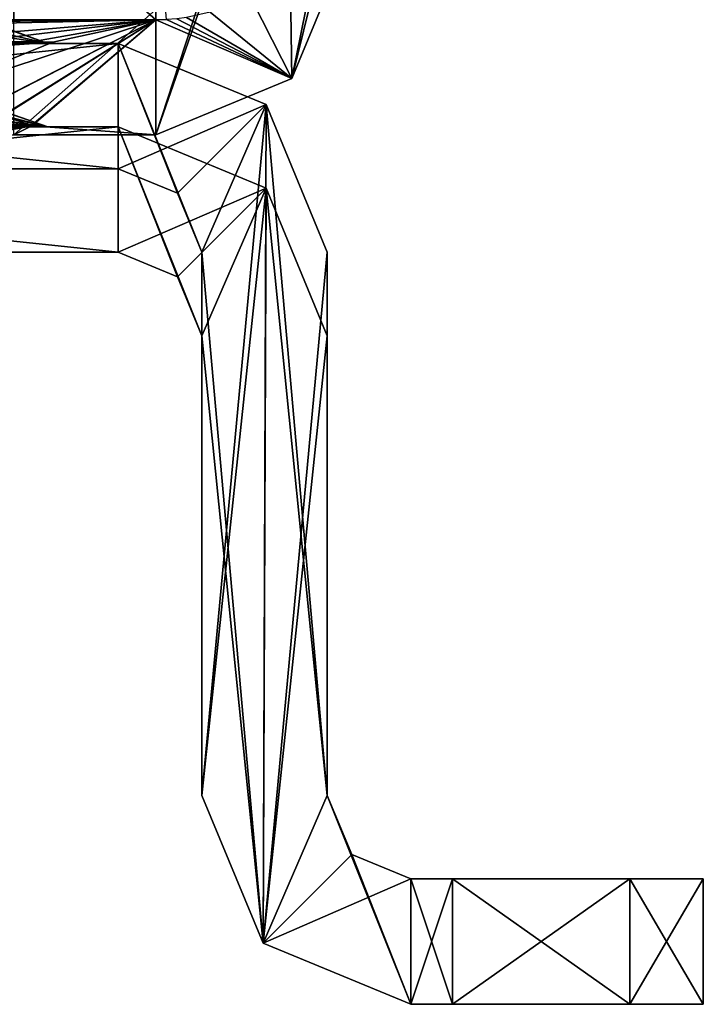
# Model space of a CAD drawing. Header units: millimetres. Extents: x -203 to 203, y -26 to 186.
# Tile 73 of 87: x 195 to 203, y -16 to -4. Entities that reach past the tile are written whole.
import ezdxf

# ---------------------------------------------------------------- set-up
doc = ezdxf.new("R2010")
doc.units = ezdxf.units.MM
doc.header["$LTSCALE"] = 52.148148
for name, color, linetype in [('1001', 7, 'CONTINUOUS'), ('1009', 7, 'CONTINUOUS'), ('1010', 7, 'CONTINUOUS'), ('1011', 7, 'CONTINUOUS'), ('1012', 7, 'CONTINUOUS'), ('1013', 7, 'CONTINUOUS'), ('1014', 7, 'CONTINUOUS'), ('1015', 7, 'CONTINUOUS'), ('1016', 7, 'CONTINUOUS'), ('1017', 7, 'CONTINUOUS'), ('1018', 7, 'CONTINUOUS'), ('1019', 7, 'CONTINUOUS'), ('1020', 7, 'CONTINUOUS'), ('1021', 7, 'CONTINUOUS'), ('1022', 7, 'CONTINUOUS'), ('1023', 7, 'CONTINUOUS'), ('1024', 7, 'CONTINUOUS'), ('1148', 7, 'CONTINUOUS'), ('1157', 7, 'CONTINUOUS'), ('1158', 7, 'CONTINUOUS'), ('1159', 7, 'CONTINUOUS'), ('1160', 7, 'CONTINUOUS'), ('1161', 7, 'CONTINUOUS'), ('1162', 7, 'CONTINUOUS'), ('1163', 7, 'CONTINUOUS'), ('1164', 7, 'CONTINUOUS'), ('1165', 7, 'CONTINUOUS'), ('1166', 7, 'CONTINUOUS'), ('663', 7, 'CONTINUOUS'), ('664', 7, 'CONTINUOUS'), ('665', 7, 'CONTINUOUS'), ('666', 7, 'CONTINUOUS'), ('667', 7, 'CONTINUOUS'), ('672', 7, 'CONTINUOUS'), ('674', 7, 'CONTINUOUS'), ('675', 7, 'CONTINUOUS'), ('676', 7, 'CONTINUOUS'), ('997', 7, 'CONTINUOUS'), ('999', 7, 'CONTINUOUS')]:
    doc.layers.add(name, color=color, linetype=linetype)

msp = doc.modelspace()

# ---------------------------------------------------------------- linework, layer by layer
at = {"layer": '1001', "linetype": 'Continuous'}
for points in [[(195.408, -5, -271.96), (194.685, -4.746, -272.38), (193.6, -4.743, -271.754), (195.408, -5, -271.96)], [(195.408, -5, -271.96), (193.6, -4.743, -271.754), (193.6, -4.934, -271.353), (195.408, -5, -271.96)], [(195.407, -5, -274.042), (193.6, -5, -275.086), (194.686, -4.751, -273.634), (195.407, -5, -274.042)], [(195.408, -5, -271.96), (195.407, -5, -274.042), (194.685, -4.746, -272.38), (195.408, -5, -271.96)], [(195.407, -5, -274.042), (194.686, -4.751, -273.634), (194.685, -4.746, -272.38), (195.407, -5, -274.042)], [(193.6, -5, -270.914), (195.408, -5, -271.96), (193.6, -4.934, -271.353), (193.6, -5, -270.914)]]:
    msp.add_3dface(points, dxfattribs=at)
at = {"layer": '1009', "linetype": 'Continuous'}
for points in [[(194.532, -3.977, -83.27), (193.6, -3.976, -83.02), (195.408, -4, -83.8), (194.532, -3.977, -83.27)], [(193.6, -3.976, -83.02), (193.6, -3.994, -82.888), (195.408, -4, -83.8), (193.6, -3.976, -83.02)], [(193.6, -3.992, -86.767), (195.212, -3.988, -85.836), (193.6, -3.998, -86.846), (193.6, -3.992, -86.767)], [(195.212, -3.988, -85.836), (193.6, -4, -86.926), (193.6, -3.998, -86.846), (195.212, -3.988, -85.836)], [(193.6, -4, -86.926), (195.212, -3.988, -85.836), (195.407, -4, -85.882), (193.6, -4, -86.926)], [(193.6, -3.994, -82.888), (193.6, -4, -82.754), (195.408, -4, -83.8), (193.6, -3.994, -82.888)], [(195.216, -3.98, -83.956), (194.532, -3.977, -83.27), (195.408, -4, -83.8), (195.216, -3.98, -83.956)], [(195.212, -3.988, -85.836), (195.466, -3.984, -84.898), (195.407, -4, -85.882), (195.212, -3.988, -85.836)], [(195.466, -3.984, -84.898), (195.216, -3.98, -83.956), (195.407, -4, -85.882), (195.466, -3.984, -84.898)], [(195.407, -4, -85.882), (195.216, -3.98, -83.956), (195.408, -4, -83.8), (195.407, -4, -85.882)]]:
    msp.add_3dface(points, dxfattribs=at)
at = {"layer": '1010', "linetype": 'Continuous'}
for points in [[(196.25, -4, -88.84), (182, -4, -88.84), (184.65, -4, -86.926), (196.25, -4, -88.84)], [(182, -4, -19.16), (196.25, -4, -19.16), (193.6, -4, -21.074), (182, -4, -19.16)], [(195.408, -4, -83.8), (193.6, -4, -82.754), (184.65, -4, -25.246), (195.408, -4, -83.8)], [(193.6, -4, -86.926), (196.25, -4, -88.84), (184.65, -4, -86.926), (193.6, -4, -86.926)], [(193.6, -4, -25.246), (195.408, -4, -83.8), (184.65, -4, -25.246), (193.6, -4, -25.246)], [(193.6, -4, -86.926), (195.407, -4, -85.882), (196.25, -4, -88.84), (193.6, -4, -86.926)], [(196.25, -4, -88.84), (195.408, -4, -83.8), (193.6, -4, -25.246), (196.25, -4, -88.84)], [(196.25, -4, -88.84), (193.6, -4, -25.246), (195.407, -4, -24.202), (196.25, -4, -88.84)], [(193.6, -4, -21.074), (196.25, -4, -19.16), (195.408, -4, -22.12), (193.6, -4, -21.074)], [(195.407, -4, -85.882), (195.408, -4, -83.8), (196.25, -4, -88.84), (195.407, -4, -85.882)], [(195.408, -4, -22.12), (196.25, -4, -88.84), (195.407, -4, -24.202), (195.408, -4, -22.12)], [(196.25, -4, -19.16), (196.25, -4, -88.84), (195.408, -4, -22.12), (196.25, -4, -19.16)]]:
    msp.add_3dface(points, dxfattribs=at)
at = {"layer": '1011', "linetype": 'Continuous'}
for points in [[(182, -4, -88.84), (196.25, -4, -88.84), (182, -5.5, -88.84), (182, -4, -88.84)], [(182, -5.5, -88.84), (196.25, -4, -88.84), (196.25, -5.5, -88.84), (182, -5.5, -88.84)], [(196.25, -4, -88.84), (198.018, -4.732, -88.84), (196.25, -5.5, -88.84), (196.25, -4, -88.84)], [(196.25, -5.5, -88.84), (198.018, -4.732, -88.84), (196.957, -5.793, -88.84), (196.25, -5.5, -88.84)], [(196.957, -5.793, -88.84), (198.018, -4.732, -88.84), (197.25, -6.5, -88.84), (196.957, -5.793, -88.84)], [(197.25, -6.5, -88.84), (198.018, -4.732, -88.84), (197.25, -13, -88.84), (197.25, -6.5, -88.84)], [(197.25, -13, -88.84), (198.018, -4.732, -88.84), (197.982, -14.768, -88.84), (197.25, -13, -88.84)], [(198.018, -4.732, -88.84), (198.75, -6.5, -88.84), (197.982, -14.768, -88.84), (198.018, -4.732, -88.84)], [(198.75, -6.5, -88.84), (198.75, -13, -88.84), (197.982, -14.768, -88.84), (198.75, -6.5, -88.84)], [(198.75, -13, -88.84), (199.043, -13.707, -88.84), (197.982, -14.768, -88.84), (198.75, -13, -88.84)], [(199.043, -13.707, -88.84), (199.75, -14, -88.84), (197.982, -14.768, -88.84), (199.043, -13.707, -88.84)], [(197.982, -14.768, -88.84), (199.75, -14, -88.84), (199.75, -15.5, -88.84), (197.982, -14.768, -88.84)], [(199.75, -15.5, -88.84), (199.75, -14, -88.84), (200.25, -14, -88.84), (199.75, -15.5, -88.84)], [(200.25, -15.5, -88.84), (199.75, -15.5, -88.84), (200.25, -14, -88.84), (200.25, -15.5, -88.84)]]:
    msp.add_3dface(points, dxfattribs=at)
at = {"layer": '1012', "linetype": 'Continuous'}
for points in [[(199.043, -13.707, -88.84), (198.75, -13, -88.84), (199.043, -13.707, -19.16), (199.043, -13.707, -88.84)], [(198.75, -13, -88.84), (198.75, -13, -19.16), (199.043, -13.707, -19.16), (198.75, -13, -88.84)], [(199.75, -14, -88.84), (199.043, -13.707, -88.84), (199.75, -14, -19.16), (199.75, -14, -88.84)], [(199.75, -14, -19.16), (199.043, -13.707, -88.84), (199.043, -13.707, -19.16), (199.75, -14, -19.16)]]:
    msp.add_3dface(points, dxfattribs=at)
at = {"layer": '1013', "linetype": 'Continuous'}
for points in [[(196.25, -4, -19.16), (182, -4, -19.16), (196.25, -5.5, -19.16), (196.25, -4, -19.16)], [(196.25, -5.5, -19.16), (182, -4, -19.16), (182, -5.5, -19.16), (196.25, -5.5, -19.16)], [(198.018, -4.732, -19.16), (196.25, -4, -19.16), (197.25, -6.5, -19.16), (198.018, -4.732, -19.16)], [(197.25, -6.5, -19.16), (196.25, -4, -19.16), (196.957, -5.793, -19.16), (197.25, -6.5, -19.16)], [(196.957, -5.793, -19.16), (196.25, -4, -19.16), (196.25, -5.5, -19.16), (196.957, -5.793, -19.16)], [(197.982, -14.768, -19.16), (198.018, -4.732, -19.16), (197.25, -6.5, -19.16), (197.982, -14.768, -19.16)], [(198.75, -13, -19.16), (198.018, -4.732, -19.16), (197.982, -14.768, -19.16), (198.75, -13, -19.16)], [(198.018, -4.732, -19.16), (198.75, -13, -19.16), (198.75, -6.5, -19.16), (198.018, -4.732, -19.16)], [(197.25, -13, -19.16), (197.982, -14.768, -19.16), (197.25, -6.5, -19.16), (197.25, -13, -19.16)], [(199.75, -15.5, -19.16), (198.75, -13, -19.16), (197.982, -14.768, -19.16), (199.75, -15.5, -19.16)], [(199.043, -13.707, -19.16), (198.75, -13, -19.16), (199.75, -15.5, -19.16), (199.043, -13.707, -19.16)], [(199.75, -14, -19.16), (199.043, -13.707, -19.16), (199.75, -15.5, -19.16), (199.75, -14, -19.16)], [(200.25, -14, -19.16), (199.75, -14, -19.16), (200.25, -15.5, -19.16), (200.25, -14, -19.16)], [(200.25, -15.5, -19.16), (199.75, -14, -19.16), (199.75, -15.5, -19.16), (200.25, -15.5, -19.16)]]:
    msp.add_3dface(points, dxfattribs=at)
at = {"layer": '1014', "linetype": 'Continuous'}
for points in [[(196.25, -4, -88.84), (196.25, -4, -19.16), (198.018, -4.732, -19.16), (196.25, -4, -88.84)], [(198.018, -4.732, -88.84), (196.25, -4, -88.84), (198.018, -4.732, -19.16), (198.018, -4.732, -88.84)], [(198.75, -6.5, -88.84), (198.018, -4.732, -88.84), (198.75, -6.5, -19.16), (198.75, -6.5, -88.84)], [(198.018, -4.732, -88.84), (198.018, -4.732, -19.16), (198.75, -6.5, -19.16), (198.018, -4.732, -88.84)]]:
    msp.add_3dface(points, dxfattribs=at)
at = {"layer": '1015', "linetype": 'Continuous'}
for points in [[(198.75, -13, -88.84), (198.75, -6.5, -88.84), (198.75, -6.5, -19.16), (198.75, -13, -88.84)], [(198.75, -13, -19.16), (198.75, -13, -88.84), (198.75, -6.5, -19.16), (198.75, -13, -19.16)]]:
    msp.add_3dface(points, dxfattribs=at)
at = {"layer": '1016', "linetype": 'Continuous'}
for points in [[(200.25, -14, -88.84), (199.75, -14, -88.84), (199.75, -14, -19.16), (200.25, -14, -88.84)], [(200.25, -14, -88.84), (199.75, -14, -19.16), (202.371, -14, -87.961), (200.25, -14, -88.84)], [(199.75, -14, -19.16), (200.25, -14, -19.16), (202.371, -14, -20.039), (199.75, -14, -19.16)], [(202.371, -14, -87.961), (199.75, -14, -19.16), (203.25, -14, -85.84), (202.371, -14, -87.961)], [(203.25, -14, -85.84), (199.75, -14, -19.16), (203.25, -14, -22.16), (203.25, -14, -85.84)], [(203.25, -14, -22.16), (199.75, -14, -19.16), (202.371, -14, -20.039), (203.25, -14, -22.16)]]:
    msp.add_3dface(points, dxfattribs=at)
at = {"layer": '1017', "linetype": 'Continuous'}
for points in [[(200.25, -15.5, -88.84), (200.25, -14, -88.84), (202.371, -14, -87.961), (200.25, -15.5, -88.84)], [(200.25, -15.5, -88.84), (202.371, -14, -87.961), (202.371, -15.5, -87.961), (200.25, -15.5, -88.84)], [(202.371, -14, -87.961), (203.25, -14, -85.84), (202.371, -15.5, -87.961), (202.371, -14, -87.961)], [(203.25, -14, -85.84), (203.25, -15.5, -85.84), (202.371, -15.5, -87.961), (203.25, -14, -85.84)]]:
    msp.add_3dface(points, dxfattribs=at)
at = {"layer": '1018', "linetype": 'Continuous'}
for points in [[(203.25, -14, -85.84), (203.25, -14, -22.16), (203.25, -15.5, -85.84), (203.25, -14, -85.84)], [(203.25, -15.5, -85.84), (203.25, -14, -22.16), (203.25, -15.5, -22.16), (203.25, -15.5, -85.84)]]:
    msp.add_3dface(points, dxfattribs=at)
at = {"layer": '1019', "linetype": 'Continuous'}
for points in [[(200.25, -14, -19.16), (200.25, -15.5, -19.16), (202.371, -15.5, -20.039), (200.25, -14, -19.16)], [(202.371, -14, -20.039), (200.25, -14, -19.16), (202.371, -15.5, -20.039), (202.371, -14, -20.039)], [(203.25, -14, -22.16), (202.371, -14, -20.039), (203.25, -15.5, -22.16), (203.25, -14, -22.16)], [(203.25, -15.5, -22.16), (202.371, -14, -20.039), (202.371, -15.5, -20.039), (203.25, -15.5, -22.16)]]:
    msp.add_3dface(points, dxfattribs=at)
at = {"layer": '1020', "linetype": 'Continuous'}
for points in [[(199.75, -15.5, -88.84), (200.25, -15.5, -88.84), (202.371, -15.5, -87.961), (199.75, -15.5, -88.84)], [(199.75, -15.5, -88.84), (200.25, -15.5, -19.16), (199.75, -15.5, -19.16), (199.75, -15.5, -88.84)], [(200.25, -15.5, -19.16), (199.75, -15.5, -88.84), (202.371, -15.5, -20.039), (200.25, -15.5, -19.16)], [(203.25, -15.5, -85.84), (199.75, -15.5, -88.84), (202.371, -15.5, -87.961), (203.25, -15.5, -85.84)], [(199.75, -15.5, -88.84), (203.25, -15.5, -85.84), (203.25, -15.5, -22.16), (199.75, -15.5, -88.84)], [(199.75, -15.5, -88.84), (203.25, -15.5, -22.16), (202.371, -15.5, -20.039), (199.75, -15.5, -88.84)]]:
    msp.add_3dface(points, dxfattribs=at)
at = {"layer": '1021', "linetype": 'Continuous'}
for points in [[(197.25, -13, -88.84), (197.982, -14.768, -88.84), (197.25, -13, -19.16), (197.25, -13, -88.84)], [(197.982, -14.768, -88.84), (197.982, -14.768, -19.16), (197.25, -13, -19.16), (197.982, -14.768, -88.84)], [(197.982, -14.768, -88.84), (199.75, -15.5, -88.84), (197.982, -14.768, -19.16), (197.982, -14.768, -88.84)], [(199.75, -15.5, -88.84), (199.75, -15.5, -19.16), (197.982, -14.768, -19.16), (199.75, -15.5, -88.84)]]:
    msp.add_3dface(points, dxfattribs=at)
at = {"layer": '1022', "linetype": 'Continuous'}
for points in [[(197.25, -6.5, -88.84), (197.25, -13, -88.84), (197.25, -13, -19.16), (197.25, -6.5, -88.84)], [(197.25, -6.5, -88.84), (197.25, -13, -19.16), (197.25, -6.5, -19.16), (197.25, -6.5, -88.84)]]:
    msp.add_3dface(points, dxfattribs=at)
at = {"layer": '1023', "linetype": 'Continuous'}
for points in [[(196.25, -5.5, -88.84), (196.957, -5.793, -88.84), (196.25, -5.5, -19.16), (196.25, -5.5, -88.84)], [(196.957, -5.793, -88.84), (196.957, -5.793, -19.16), (196.25, -5.5, -19.16), (196.957, -5.793, -88.84)], [(196.957, -5.793, -88.84), (197.25, -6.5, -88.84), (196.957, -5.793, -19.16), (196.957, -5.793, -88.84)], [(197.25, -6.5, -88.84), (197.25, -6.5, -19.16), (196.957, -5.793, -19.16), (197.25, -6.5, -88.84)]]:
    msp.add_3dface(points, dxfattribs=at)
at = {"layer": '1024', "linetype": 'Continuous'}
for points in [[(182, -5.5, -88.84), (196.25, -5.5, -88.84), (193.6, -5.5, -86.485), (182, -5.5, -88.84)], [(196.25, -5.5, -19.16), (182, -5.5, -19.16), (184.65, -5.5, -21.515), (196.25, -5.5, -19.16)], [(193.6, -5.5, -83.195), (196.25, -5.5, -19.16), (184.65, -5.5, -83.195), (193.6, -5.5, -83.195)], [(196.25, -5.5, -19.16), (195.025, -5.5, -23.982), (184.65, -5.5, -83.195), (196.25, -5.5, -19.16)], [(193.6, -5.5, -21.515), (196.25, -5.5, -19.16), (184.65, -5.5, -21.515), (193.6, -5.5, -21.515)], [(193.6, -5.5, -86.485), (196.25, -5.5, -88.84), (195.025, -5.5, -85.662), (193.6, -5.5, -86.485)], [(195.025, -5.5, -84.018), (196.25, -5.5, -19.16), (193.6, -5.5, -83.195), (195.025, -5.5, -84.018)], [(195.025, -5.5, -22.338), (196.25, -5.5, -19.16), (193.6, -5.5, -21.515), (195.025, -5.5, -22.338)], [(196.25, -5.5, -88.84), (196.25, -5.5, -19.16), (195.025, -5.5, -85.662), (196.25, -5.5, -88.84)], [(195.025, -5.5, -85.662), (196.25, -5.5, -19.16), (195.025, -5.5, -84.018), (195.025, -5.5, -85.662)], [(195.025, -5.5, -23.982), (196.25, -5.5, -19.16), (195.025, -5.5, -22.338), (195.025, -5.5, -23.982)]]:
    msp.add_3dface(points, dxfattribs=at)
at = {"layer": '1148', "linetype": 'Continuous'}
for points in [[(194.219, -3.729, -22.102), (193.6, -3.728, -21.935), (195.408, -4, -22.12), (194.219, -3.729, -22.102)], [(195.408, -4, -22.12), (193.6, -3.728, -21.935), (193.6, -3.93, -21.526), (195.408, -4, -22.12)], [(193.6, -4, -25.246), (194.667, -3.736, -23.783), (195.407, -4, -24.202), (193.6, -4, -25.246)], [(194.668, -3.731, -22.553), (194.219, -3.729, -22.102), (195.408, -4, -22.12), (194.668, -3.731, -22.553)], [(194.667, -3.736, -23.783), (194.668, -3.731, -22.553), (195.407, -4, -24.202), (194.667, -3.736, -23.783)], [(194.668, -3.731, -22.553), (195.408, -4, -22.12), (195.407, -4, -24.202), (194.668, -3.731, -22.553)], [(193.6, -4, -21.074), (195.408, -4, -22.12), (193.6, -3.93, -21.526), (193.6, -4, -21.074)]]:
    msp.add_3dface(points, dxfattribs=at)
at = {"layer": '1157', "linetype": 'Continuous'}
for points in [[(196.25, -6.5, -269), (182, -6.5, -269), (184.65, -6.5, -271.355), (196.25, -6.5, -269)], [(182, -6.5, -335), (196.25, -6.5, -335), (193.6, -6.5, -332.645), (182, -6.5, -335)], [(193.6, -6.5, -271.355), (196.25, -6.5, -269), (184.65, -6.5, -271.355), (193.6, -6.5, -271.355)], [(195.025, -6.5, -301.178), (196.25, -6.5, -269), (193.6, -6.5, -300.355), (195.025, -6.5, -301.178)], [(193.6, -6.5, -300.355), (196.25, -6.5, -269), (195.025, -6.5, -273.822), (193.6, -6.5, -300.355)], [(195.025, -6.5, -272.178), (196.25, -6.5, -269), (193.6, -6.5, -271.355), (195.025, -6.5, -272.178)], [(193.6, -6.5, -332.645), (196.25, -6.5, -335), (195.025, -6.5, -331.822), (193.6, -6.5, -332.645)], [(196.25, -6.5, -335), (196.25, -6.5, -269), (195.025, -6.5, -331.822), (196.25, -6.5, -335)], [(195.025, -6.5, -331.822), (196.25, -6.5, -269), (195.025, -6.5, -330.178), (195.025, -6.5, -331.822)], [(195.025, -6.5, -330.178), (196.25, -6.5, -269), (195.025, -6.5, -302.822), (195.025, -6.5, -330.178)], [(195.025, -6.5, -302.822), (196.25, -6.5, -269), (195.025, -6.5, -301.178), (195.025, -6.5, -302.822)], [(195.025, -6.5, -273.822), (196.25, -6.5, -269), (195.025, -6.5, -272.178), (195.025, -6.5, -273.822)]]:
    msp.add_3dface(points, dxfattribs=at)
at = {"layer": '1158', "linetype": 'Continuous'}
for points in [[(196.957, -6.793, -269), (196.25, -6.5, -269), (196.957, -6.793, -335), (196.957, -6.793, -269)], [(196.25, -6.5, -269), (196.25, -6.5, -335), (196.957, -6.793, -335), (196.25, -6.5, -269)], [(197.25, -7.5, -269), (196.957, -6.793, -269), (197.25, -7.5, -335), (197.25, -7.5, -269)], [(196.957, -6.793, -269), (196.957, -6.793, -335), (197.25, -7.5, -335), (196.957, -6.793, -269)]]:
    msp.add_3dface(points, dxfattribs=at)
at = {"layer": '1159', "linetype": 'Continuous'}
for points in [[(197.25, -13, -269), (197.25, -7.5, -269), (197.25, -7.5, -335), (197.25, -13, -269)], [(197.25, -13, -269), (197.25, -7.5, -335), (197.25, -13, -335), (197.25, -13, -269)]]:
    msp.add_3dface(points, dxfattribs=at)
at = {"layer": '1160', "linetype": 'Continuous'}
for points in [[(197.982, -14.768, -269), (197.25, -13, -269), (197.982, -14.768, -335), (197.982, -14.768, -269)], [(197.25, -13, -269), (197.25, -13, -335), (197.982, -14.768, -335), (197.25, -13, -269)], [(199.75, -15.5, -269), (197.982, -14.768, -269), (199.75, -15.5, -335), (199.75, -15.5, -269)], [(197.982, -14.768, -269), (197.982, -14.768, -335), (199.75, -15.5, -335), (197.982, -14.768, -269)]]:
    msp.add_3dface(points, dxfattribs=at)
at = {"layer": '1161', "linetype": 'Continuous'}
for points in [[(200.25, -15.5, -269), (199.75, -15.5, -269), (199.75, -15.5, -335), (200.25, -15.5, -269)], [(200.25, -15.5, -269), (199.75, -15.5, -335), (202.371, -15.5, -269.879), (200.25, -15.5, -269)], [(199.75, -15.5, -335), (200.25, -15.5, -335), (202.371, -15.5, -334.121), (199.75, -15.5, -335)], [(202.371, -15.5, -269.879), (199.75, -15.5, -335), (203.25, -15.5, -272), (202.371, -15.5, -269.879)], [(203.25, -15.5, -272), (199.75, -15.5, -335), (203.25, -15.5, -332), (203.25, -15.5, -272)], [(203.25, -15.5, -332), (199.75, -15.5, -335), (202.371, -15.5, -334.121), (203.25, -15.5, -332)]]:
    msp.add_3dface(points, dxfattribs=at)
at = {"layer": '1162', "linetype": 'Continuous'}
for points in [[(200.25, -14, -269), (200.25, -15.5, -269), (202.371, -15.5, -269.879), (200.25, -14, -269)], [(200.25, -14, -269), (202.371, -15.5, -269.879), (202.371, -14, -269.879), (200.25, -14, -269)], [(202.371, -15.5, -269.879), (203.25, -15.5, -272), (202.371, -14, -269.879), (202.371, -15.5, -269.879)], [(202.371, -14, -269.879), (203.25, -15.5, -272), (203.25, -14, -272), (202.371, -14, -269.879)]]:
    msp.add_3dface(points, dxfattribs=at)
at = {"layer": '1163', "linetype": 'Continuous'}
for points in [[(199.75, -14, -269), (200.25, -14, -269), (202.371, -14, -269.879), (199.75, -14, -269)], [(199.75, -14, -269), (200.25, -14, -335), (199.75, -14, -335), (199.75, -14, -269)], [(200.25, -14, -335), (199.75, -14, -269), (202.371, -14, -334.121), (200.25, -14, -335)], [(199.75, -14, -269), (202.371, -14, -269.879), (203.25, -14, -272), (199.75, -14, -269)], [(199.75, -14, -269), (203.25, -14, -272), (203.25, -14, -332), (199.75, -14, -269)], [(202.371, -14, -334.121), (199.75, -14, -269), (203.25, -14, -332), (202.371, -14, -334.121)]]:
    msp.add_3dface(points, dxfattribs=at)
at = {"layer": '1164', "linetype": 'Continuous'}
for points in [[(203.25, -15.5, -272), (203.25, -15.5, -332), (203.25, -14, -272), (203.25, -15.5, -272)], [(203.25, -14, -272), (203.25, -15.5, -332), (203.25, -14, -332), (203.25, -14, -272)]]:
    msp.add_3dface(points, dxfattribs=at)
at = {"layer": '1165', "linetype": 'Continuous'}
for points in [[(200.25, -15.5, -335), (200.25, -14, -335), (202.371, -14, -334.121), (200.25, -15.5, -335)], [(202.371, -15.5, -334.121), (200.25, -15.5, -335), (202.371, -14, -334.121), (202.371, -15.5, -334.121)], [(203.25, -15.5, -332), (202.371, -15.5, -334.121), (203.25, -14, -332), (203.25, -15.5, -332)], [(202.371, -15.5, -334.121), (202.371, -14, -334.121), (203.25, -14, -332), (202.371, -15.5, -334.121)]]:
    msp.add_3dface(points, dxfattribs=at)
at = {"layer": '1166', "linetype": 'Continuous'}
for points in [[(198.75, -13, -269), (199.043, -13.707, -269), (198.75, -13, -335), (198.75, -13, -269)], [(198.75, -13, -335), (199.043, -13.707, -269), (199.043, -13.707, -335), (198.75, -13, -335)], [(199.043, -13.707, -269), (199.75, -14, -269), (199.043, -13.707, -335), (199.043, -13.707, -269)], [(199.75, -14, -269), (199.75, -14, -335), (199.043, -13.707, -335), (199.75, -14, -269)]]:
    msp.add_3dface(points, dxfattribs=at)
at = {"layer": '663', "linetype": 'Continuous'}
for points in [[(182, -6.5, -269), (196.25, -6.5, -269), (182, -5, -269), (182, -6.5, -269)], [(182, -5, -269), (196.25, -6.5, -269), (196.25, -5, -269), (182, -5, -269)], [(196.957, -6.793, -269), (197.25, -7.5, -269), (196.25, -5, -269), (196.957, -6.793, -269)], [(196.25, -5, -269), (197.25, -7.5, -269), (198.018, -5.732, -269), (196.25, -5, -269)], [(196.25, -6.5, -269), (196.957, -6.793, -269), (196.25, -5, -269), (196.25, -6.5, -269)], [(197.25, -7.5, -269), (197.982, -14.768, -269), (198.018, -5.732, -269), (197.25, -7.5, -269)], [(197.982, -14.768, -269), (198.75, -13, -269), (198.018, -5.732, -269), (197.982, -14.768, -269)], [(198.018, -5.732, -269), (198.75, -13, -269), (198.75, -7.5, -269), (198.018, -5.732, -269)], [(197.25, -13, -269), (197.982, -14.768, -269), (197.25, -7.5, -269), (197.25, -13, -269)], [(199.75, -15.5, -269), (198.75, -13, -269), (197.982, -14.768, -269), (199.75, -15.5, -269)], [(199.043, -13.707, -269), (198.75, -13, -269), (199.75, -15.5, -269), (199.043, -13.707, -269)], [(199.75, -14, -269), (199.043, -13.707, -269), (199.75, -15.5, -269), (199.75, -14, -269)], [(200.25, -14, -269), (199.75, -14, -269), (200.25, -15.5, -269), (200.25, -14, -269)], [(200.25, -15.5, -269), (199.75, -14, -269), (199.75, -15.5, -269), (200.25, -15.5, -269)]]:
    msp.add_3dface(points, dxfattribs=at)
at = {"layer": '664', "linetype": 'Continuous'}
for points in [[(198.75, -7.5, -269), (198.75, -13, -269), (198.75, -13, -335), (198.75, -7.5, -269)], [(198.75, -7.5, -335), (198.75, -7.5, -269), (198.75, -13, -335), (198.75, -7.5, -335)]]:
    msp.add_3dface(points, dxfattribs=at)
at = {"layer": '665', "linetype": 'Continuous'}
for points in [[(182, -6.5, -335), (182, -5, -335), (196.25, -5, -335), (182, -6.5, -335)], [(196.25, -6.5, -335), (182, -6.5, -335), (196.25, -5, -335), (196.25, -6.5, -335)], [(198.018, -5.732, -335), (196.25, -6.5, -335), (196.25, -5, -335), (198.018, -5.732, -335)], [(196.957, -6.793, -335), (196.25, -6.5, -335), (198.018, -5.732, -335), (196.957, -6.793, -335)], [(197.25, -7.5, -335), (196.957, -6.793, -335), (198.018, -5.732, -335), (197.25, -7.5, -335)], [(197.25, -13, -335), (197.25, -7.5, -335), (198.018, -5.732, -335), (197.25, -13, -335)], [(197.982, -14.768, -335), (197.25, -13, -335), (198.018, -5.732, -335), (197.982, -14.768, -335)], [(198.75, -7.5, -335), (197.982, -14.768, -335), (198.018, -5.732, -335), (198.75, -7.5, -335)], [(198.75, -7.5, -335), (198.75, -13, -335), (197.982, -14.768, -335), (198.75, -7.5, -335)], [(197.982, -14.768, -335), (198.75, -13, -335), (199.043, -13.707, -335), (197.982, -14.768, -335)], [(199.75, -14, -335), (197.982, -14.768, -335), (199.043, -13.707, -335), (199.75, -14, -335)], [(199.75, -15.5, -335), (197.982, -14.768, -335), (199.75, -14, -335), (199.75, -15.5, -335)], [(200.25, -15.5, -335), (199.75, -15.5, -335), (200.25, -14, -335), (200.25, -15.5, -335)], [(200.25, -14, -335), (199.75, -15.5, -335), (199.75, -14, -335), (200.25, -14, -335)]]:
    msp.add_3dface(points, dxfattribs=at)
at = {"layer": '666', "linetype": 'Continuous'}
for points in [[(182, -5, -269), (196.25, -5, -269), (193.6, -5, -270.914), (182, -5, -269)], [(196.25, -5, -335), (182, -5, -335), (184.65, -5, -333.086), (196.25, -5, -335)], [(193.6, -5, -333.086), (196.25, -5, -335), (184.65, -5, -333.086), (193.6, -5, -333.086)], [(195.408, -5, -329.96), (193.6, -5, -328.914), (184.65, -5, -304.086), (195.408, -5, -329.96)], [(193.6, -5, -304.086), (195.408, -5, -329.96), (184.65, -5, -304.086), (193.6, -5, -304.086)], [(195.408, -5, -300.96), (193.6, -5, -299.914), (184.65, -5, -275.086), (195.408, -5, -300.96)], [(193.6, -5, -275.086), (195.408, -5, -300.96), (184.65, -5, -275.086), (193.6, -5, -275.086)], [(193.6, -5, -270.914), (196.25, -5, -269), (195.408, -5, -271.96), (193.6, -5, -270.914)], [(196.25, -5, -335), (193.6, -5, -333.086), (195.407, -5, -332.042), (196.25, -5, -335)], [(196.25, -5, -335), (195.408, -5, -329.96), (193.6, -5, -304.086), (196.25, -5, -335)], [(196.25, -5, -335), (193.6, -5, -304.086), (195.407, -5, -303.042), (196.25, -5, -335)], [(195.408, -5, -300.96), (193.6, -5, -275.086), (195.407, -5, -274.042), (195.408, -5, -300.96)], [(195.408, -5, -329.96), (196.25, -5, -335), (195.407, -5, -332.042), (195.408, -5, -329.96)], [(195.408, -5, -300.96), (196.25, -5, -335), (195.407, -5, -303.042), (195.408, -5, -300.96)], [(196.25, -5, -335), (195.408, -5, -300.96), (195.407, -5, -274.042), (196.25, -5, -335)], [(195.408, -5, -271.96), (196.25, -5, -335), (195.407, -5, -274.042), (195.408, -5, -271.96)], [(196.25, -5, -269), (196.25, -5, -335), (195.408, -5, -271.96), (196.25, -5, -269)]]:
    msp.add_3dface(points, dxfattribs=at)
at = {"layer": '667', "linetype": 'Continuous'}
for points in [[(196.25, -5, -269), (198.018, -5.732, -269), (196.25, -5, -335), (196.25, -5, -269)], [(198.018, -5.732, -269), (198.018, -5.732, -335), (196.25, -5, -335), (198.018, -5.732, -269)], [(198.018, -5.732, -269), (198.75, -7.5, -269), (198.018, -5.732, -335), (198.018, -5.732, -269)], [(198.75, -7.5, -269), (198.75, -7.5, -335), (198.018, -5.732, -335), (198.75, -7.5, -269)]]:
    msp.add_3dface(points, dxfattribs=at)
at = {"layer": '672', "linetype": 'Continuous'}
for points in [[(196.7, -3.718, -19.391), (194.2, -3.719, -19.791), (184.65, -3.728, -21.935), (196.7, -3.718, -19.391)], [(193.6, -3.976, -83.02), (196.7, -3.718, -19.391), (184.65, -3.976, -83.02), (193.6, -3.976, -83.02)], [(193.6, -3.728, -21.935), (196.7, -3.718, -19.391), (184.65, -3.728, -21.935), (193.6, -3.728, -21.935)], [(196.7, -3.718, -19.391), (194.667, -3.736, -23.783), (184.65, -3.976, -83.02), (196.7, -3.718, -19.391)], [(194.685, -4.746, -272.38), (196.7, -3.718, -19.391), (193.6, -4.743, -271.754), (194.685, -4.746, -272.38)], [(193.6, -4.743, -271.754), (196.7, -3.718, -19.391), (195.466, -3.984, -84.898), (193.6, -4.743, -271.754)], [(196.7, -3.718, -19.391), (193.6, -3.976, -83.02), (194.532, -3.977, -83.27), (196.7, -3.718, -19.391)], [(196.7, -3.718, -19.391), (193.6, -3.728, -21.935), (194.219, -3.729, -22.102), (196.7, -3.718, -19.391)], [(194.647, -3.719, -19.685), (194.2, -3.719, -19.791), (196.7, -3.718, -19.391), (194.647, -3.719, -19.685)], [(194.668, -3.731, -22.553), (196.7, -3.718, -19.391), (194.219, -3.729, -22.102), (194.668, -3.731, -22.553)], [(195.216, -3.98, -83.956), (196.7, -3.718, -19.391), (194.532, -3.977, -83.27), (195.216, -3.98, -83.956)], [(195, -3.718, -19.391), (194.647, -3.719, -19.685), (196.7, -3.718, -19.391), (195, -3.718, -19.391)], [(194.667, -3.736, -23.783), (196.7, -3.718, -19.391), (194.668, -3.731, -22.553), (194.667, -3.736, -23.783)], [(194.686, -4.751, -273.634), (196.7, -3.718, -19.391), (194.685, -4.746, -272.38), (194.686, -4.751, -273.634)], [(194.869, -4.863, -301.28), (196.7, -3.718, -19.391), (194.686, -4.751, -273.634), (194.869, -4.863, -301.28)], [(194.87, -4.869, -302.745), (196.7, -3.718, -19.391), (194.869, -4.863, -301.28), (194.87, -4.869, -302.745)], [(195.214, -4.98, -330.111), (196.7, -3.718, -19.391), (194.87, -4.869, -302.745), (195.214, -4.98, -330.111)], [(195.216, -4.988, -331.988), (196.7, -3.718, -19.391), (195.214, -4.98, -330.111), (195.216, -4.988, -331.988)], [(196.7, -5.094, -358.188), (196.7, -3.718, -19.391), (195.216, -4.988, -331.988), (196.7, -5.094, -358.188)], [(195.466, -3.984, -84.898), (196.7, -3.718, -19.391), (195.216, -3.98, -83.956), (195.466, -3.984, -84.898)], [(184.65, -4.743, -271.754), (193.6, -4.743, -271.754), (195.466, -3.984, -84.898), (184.65, -4.743, -271.754)], [(195.212, -3.988, -85.836), (184.65, -4.743, -271.754), (195.466, -3.984, -84.898), (195.212, -3.988, -85.836)], [(193.6, -3.992, -86.767), (184.65, -4.743, -271.754), (195.212, -3.988, -85.836), (193.6, -3.992, -86.767)], [(194.53, -4.977, -329.429), (195.214, -4.98, -330.111), (194.87, -4.869, -302.745), (194.53, -4.977, -329.429)], [(193.6, -4.992, -332.927), (193.9, -5.093, -357.788), (195.216, -4.988, -331.988), (193.6, -4.992, -332.927)], [(193.9, -5.093, -357.788), (194.2, -5.093, -357.788), (195.216, -4.988, -331.988), (193.9, -5.093, -357.788)], [(194.2, -5.093, -357.788), (194.647, -5.093, -357.894), (195.216, -4.988, -331.988), (194.2, -5.093, -357.788)], [(194.647, -5.093, -357.894), (195, -5.094, -358.188), (195.216, -4.988, -331.988), (194.647, -5.093, -357.894)], [(195, -5.094, -358.188), (196.7, -5.094, -358.188), (195.216, -4.988, -331.988), (195, -5.094, -358.188)]]:
    msp.add_3dface(points, dxfattribs=at)
at = {"layer": '674', "linetype": 'Continuous'}
for points in [[(199, -1.094, -358.204), (198.326, -4.421, -358.191), (197.5, -2.794, -358.198), (199, -1.094, -358.204)], [(199, -2.794, -358.198), (198.326, -4.421, -358.191), (199, -1.094, -358.204), (199, -2.794, -358.198)], [(198.326, -4.421, -358.191), (196.7, -5.094, -358.188), (197.5, -2.794, -358.198), (198.326, -4.421, -358.191)], [(197.5, -2.794, -358.198), (196.7, -5.094, -358.188), (197.266, -3.36, -358.195), (197.5, -2.794, -358.198)], [(197.266, -3.36, -358.195), (196.7, -5.094, -358.188), (196.7, -3.594, -358.194), (197.266, -3.36, -358.195)], [(196.7, -5.094, -358.188), (195, -5.094, -358.188), (196.7, -3.594, -358.194), (196.7, -5.094, -358.188)], [(195, -5.094, -358.188), (195, -3.594, -358.194), (196.7, -3.594, -358.194), (195, -5.094, -358.188)]]:
    msp.add_3dface(points, dxfattribs=at)
at = {"layer": '675', "linetype": 'Continuous'}
for points in [[(198.308, -3.064, -19.794), (198.326, -4.421, -358.191), (198.891, -2.12, -19.798), (198.308, -3.064, -19.794)], [(198.326, -4.421, -358.191), (199, -2.794, -358.198), (198.891, -2.12, -19.798), (198.326, -4.421, -358.191)], [(197.35, -3.626, -19.791), (198.326, -4.421, -358.191), (198.308, -3.064, -19.794), (197.35, -3.626, -19.791)], [(197.067, -3.689, -19.674), (198.326, -4.421, -358.191), (197.35, -3.626, -19.791), (197.067, -3.689, -19.674)], [(196.7, -3.718, -19.391), (198.326, -4.421, -358.191), (196.825, -3.714, -19.391), (196.7, -3.718, -19.391)], [(196.7, -3.718, -19.391), (196.7, -5.094, -358.188), (198.326, -4.421, -358.191), (196.7, -3.718, -19.391)], [(196.825, -3.714, -19.391), (198.326, -4.421, -358.191), (196.95, -3.704, -19.391), (196.825, -3.714, -19.391)], [(196.95, -3.704, -19.391), (198.326, -4.421, -358.191), (197.067, -3.689, -19.674), (196.95, -3.704, -19.391)]]:
    msp.add_3dface(points, dxfattribs=at)
at = {"layer": '676', "linetype": 'Continuous'}
for points in [[(195, -3.718, -19.391), (196.7, -3.718, -19.391), (195, -2.218, -19.397), (195, -3.718, -19.391)], [(196.7, -3.718, -19.391), (196.7, -2.218, -19.397), (195, -2.218, -19.397), (196.7, -3.718, -19.391)], [(196.7, -3.718, -19.391), (196.825, -3.714, -19.391), (196.7, -2.218, -19.397), (196.7, -3.718, -19.391)]]:
    msp.add_3dface(points, dxfattribs=at)
at = {"layer": '997', "linetype": 'Continuous'}
for points in [[(195.408, -5, -329.96), (193.6, -4.976, -329.18), (193.6, -4.994, -329.048), (195.408, -5, -329.96)], [(193.6, -4.976, -329.18), (195.408, -5, -329.96), (194.53, -4.977, -329.429), (193.6, -4.976, -329.18)], [(195.407, -5, -332.042), (193.6, -5, -333.086), (195.216, -4.988, -331.988), (195.407, -5, -332.042)], [(193.6, -5, -333.086), (193.6, -4.998, -333.006), (195.216, -4.988, -331.988), (193.6, -5, -333.086)], [(193.6, -4.998, -333.006), (193.6, -4.992, -332.927), (195.216, -4.988, -331.988), (193.6, -4.998, -333.006)], [(193.6, -5, -328.914), (195.408, -5, -329.96), (193.6, -4.994, -329.048), (193.6, -5, -328.914)], [(195.408, -5, -329.96), (195.214, -4.98, -330.111), (194.53, -4.977, -329.429), (195.408, -5, -329.96)], [(195.408, -5, -329.96), (195.407, -5, -332.042), (195.214, -4.98, -330.111), (195.408, -5, -329.96)], [(195.407, -5, -332.042), (195.216, -4.988, -331.988), (195.214, -4.98, -330.111), (195.407, -5, -332.042)]]:
    msp.add_3dface(points, dxfattribs=at)
at = {"layer": '999', "linetype": 'Continuous'}
for points in [[(195.408, -5, -300.96), (194.332, -4.861, -300.743), (193.6, -4.86, -300.547), (195.408, -5, -300.96)], [(195.408, -5, -300.96), (193.6, -4.86, -300.547), (193.6, -4.965, -300.238), (195.408, -5, -300.96)], [(195.407, -5, -303.042), (193.6, -5, -304.086), (194.87, -4.869, -302.745), (195.407, -5, -303.042)], [(195.408, -5, -300.96), (194.869, -4.863, -301.28), (194.332, -4.861, -300.743), (195.408, -5, -300.96)], [(195.408, -5, -300.96), (195.407, -5, -303.042), (194.869, -4.863, -301.28), (195.408, -5, -300.96)], [(195.407, -5, -303.042), (194.87, -4.869, -302.745), (194.869, -4.863, -301.28), (195.407, -5, -303.042)], [(193.6, -5, -299.914), (195.408, -5, -300.96), (193.6, -4.965, -300.238), (193.6, -5, -299.914)]]:
    msp.add_3dface(points, dxfattribs=at)

doc.saveas('drawing.dxf')
